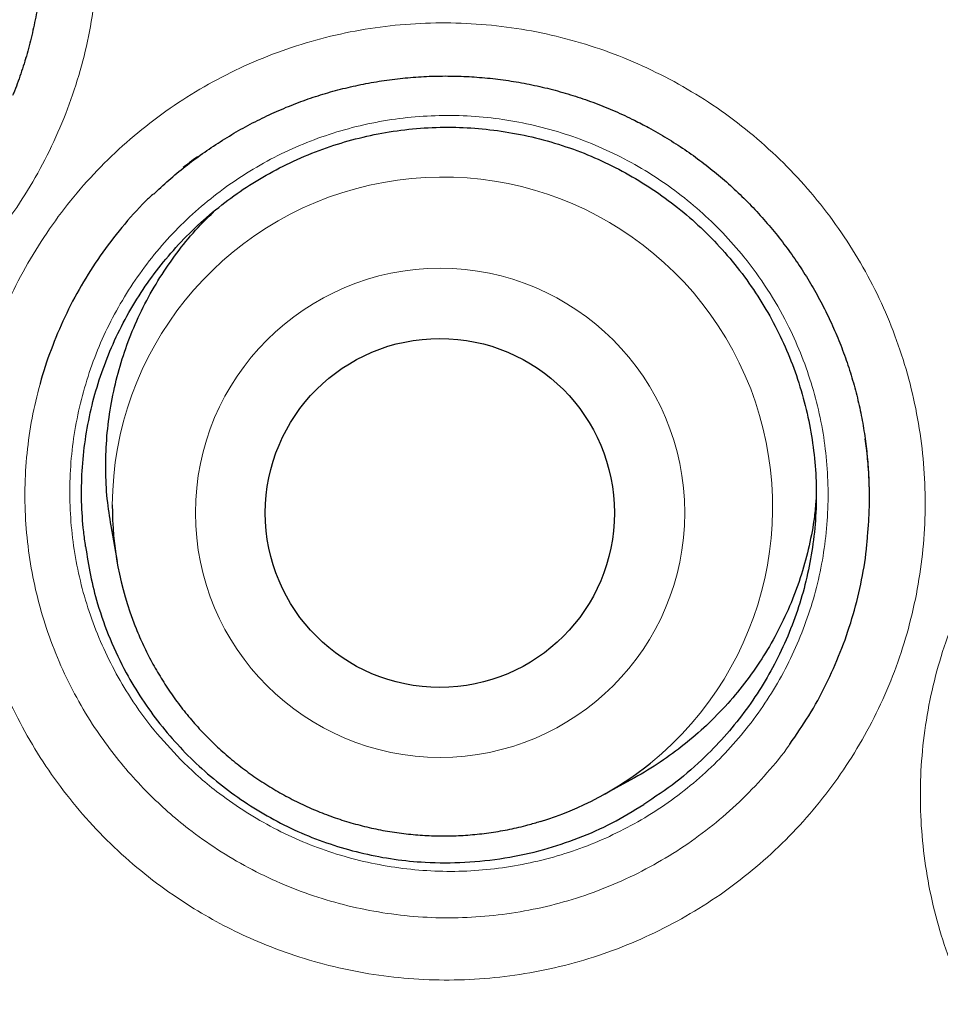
# Model space of a CAD drawing. Header units: millimetres. Extents: x 8 to 869, y 12 to 812.
# Tile 45 of 230: x 401.79 to 405.02, y 781.95 to 785.41. Entities that reach past the tile are written whole.
import ezdxf

# ---------------------------------------------------------------- set-up
doc = ezdxf.new("R2010")
doc.units = ezdxf.units.MM

msp = doc.modelspace()

# ---------------------------------------------------------------- linework, layer by layer
at = {"color": 7, "linetype": 'Continuous', "lineweight": 30}
for p, q in [((401.8115, 785.2642), (401.8159, 785.2784)), ((402.112, 783.6317), (402.1335, 783.5068)), ((403.8353, 782.6873), (403.9464, 782.7483))]:
    msp.add_line(p, q, dxfattribs=at)
at = {"color": 252, "linetype": 'Continuous', "lineweight": 0}
msp.add_line((404.0446, 785.0012), (403.9812, 785.0369), dxfattribs=at)
for centre, radius in [((408.3863, 794.3141), 16.6978), ((408.3863, 794.3141), 15.9984), ((403.2659, 783.6777), 0.8577)]:
    msp.add_circle(centre, radius, dxfattribs=at)
at = {"color": 7, "linetype": 'Continuous', "lineweight": 30}
for centre, radius in [((408.3863, 794.3141), 16.1738), ((403.2651, 783.6772), 0.612)]:
    msp.add_circle(centre, radius, dxfattribs=at)
at = {"color": 252, "linetype": 'Continuous', "lineweight": 0}
msp.add_arc((403.2739, 783.6981), 1.1572, 309.0787, 179.5991, dxfattribs=at)
at = {"color": 7, "linetype": 'Continuous', "lineweight": 30}
for centre, start, end in [((403.2709, 783.703), 179.8424, 201.554), ((403.2796, 783.6989), 287.041, 308.8359)]:
    msp.add_arc(centre, 1.1542, start, end, dxfattribs=at)
for points, knots in [([(408.3863, 812.1662), (408.3667, 812.1663), (408.2616, 812.1669), (408.0712, 812.1642), (407.815, 812.158), (407.5588, 812.1478), (407.3023, 812.134), (407.0457, 812.1164), (406.7893, 812.0951), (406.5329, 812.07), (406.2767, 812.0413), (406.0205, 812.0088), (405.7644, 811.9725), (405.5085, 811.9325), (405.2532, 811.8889), (404.9986, 811.8415), (404.7448, 811.7905), (404.4917, 811.7359), (404.2394, 811.6776), (403.9879, 811.6156), (403.7372, 811.55), (403.4879, 811.4808), (403.2398, 811.4082), (402.9931, 811.332), (402.7473, 811.2523), (402.5029, 811.169), (402.2599, 811.0824), (402.0187, 810.9923), (401.7794, 810.8991), (401.5413, 810.8022), (401.3043, 810.7019), (401.0682, 810.5979), (400.8339, 810.4906), (400.6013, 810.3799), (400.3704, 810.266), (400.1413, 810.1488), (399.9138, 810.0282), (399.6881, 809.9042), (399.464, 809.777), (399.2415, 809.6463), (399.0207, 809.5123), (398.8015, 809.375), (398.5838, 809.2341), (398.3678, 809.0899), (398.1533, 808.9422), (397.9407, 808.7914), (397.7306, 808.6377), (397.5232, 808.4813), (397.3186, 808.3225), (397.1168, 808.161), (396.9175, 807.9968), (396.721, 807.83), (396.5271, 807.6606), (396.3357, 807.4885), (396.147, 807.3136), (395.9609, 807.1361), (395.7773, 806.9559), (395.5963, 806.773), (395.4179, 806.5874), (395.242, 806.3991), (395.0686, 806.2079), (394.8978, 806.0141), (394.7298, 805.8178), (394.5647, 805.6191), (394.4026, 805.4181), (394.2431, 805.2144), (394.0862, 805.0081), (393.9322, 804.7993), (393.7809, 804.5881), (393.6326, 804.3745), (393.4873, 804.1587), (393.3452, 803.9408), (393.2062, 803.721), (393.0704, 803.4994), (392.938, 803.276), (392.809, 803.051), (392.6835, 802.8246), (392.5614, 802.5967), (392.4429, 802.3676), (392.3279, 802.137), (392.2162, 801.9047), (392.1077, 801.6706), (392.0026, 801.4349), (391.901, 801.1979), (391.8029, 800.9597), (391.7085, 800.7205), (391.6177, 800.4804), (391.5303, 800.2387), (391.4462, 799.9954), (391.3655, 799.7502), (391.2882, 799.5038), (391.2145, 799.2562), (391.1443, 799.0074), (391.0776, 798.7572), (391.0144, 798.5057), (390.9548, 798.253), (390.8987, 797.9992), (390.8463, 797.7447), (390.7976, 797.4895), (390.7525, 797.2338), (390.7112, 796.9773), (390.6736, 796.7203), (390.6396, 796.4625), (390.6094, 796.2046), (390.5829, 795.9467), (390.5602, 795.6888), (390.5413, 795.4308), (390.526, 795.1727), (390.5145, 794.9145), (390.5067, 794.6566), (390.5027, 794.3988), (390.5024, 794.1412), (390.5058, 793.8833), (390.5129, 793.625), (390.5238, 793.3665), (390.5383, 793.1083), (390.5567, 792.8504), (390.5787, 792.5928), (390.6044, 792.3355), (390.6339, 792.0785), (390.6671, 791.8218), (390.7041, 791.5654), (390.7447, 791.3094), (390.7891, 791.0537), (390.8372, 790.7983), (390.889, 790.5433), (390.9446, 790.2886), (391.0039, 790.0344), (391.0668, 789.7811), (391.1332, 789.5292), (391.2031, 789.2789), (391.2764, 789.0301), (391.3531, 788.7828), (391.4333, 788.537), (391.5169, 788.2927), (391.604, 788.0497), (391.6946, 787.8082), (391.7886, 787.568), (391.8861, 787.3292), (391.9871, 787.0917), (392.0916, 786.8556), (392.1995, 786.6207), (392.311, 786.3871), (392.4261, 786.1548), (392.5445, 785.9239), (392.6664, 785.6946), (392.7916, 785.467), (392.9203, 785.2408), (393.0524, 785.0161), (393.1878, 784.7932), (393.3264, 784.5723), (393.4679, 784.3536), (393.6124, 784.1374), (393.7598, 783.9233), (393.9104, 783.7113), (394.064, 783.5014), (394.2205, 783.2939), (394.3799, 783.0886), (394.5423, 782.8857), (394.7075, 782.6851), (394.8758, 782.4868), (395.0467, 782.291), (395.2204, 782.0978), (395.3966, 781.9074), (395.5753, 781.7197), (395.7567, 781.5347), (395.9408, 781.3523), (396.1274, 781.1726), (396.3168, 780.9955), (396.5086, 780.8211), (396.7032, 780.6495), (396.9004, 780.4804), (397.1006, 780.3136), (397.3035, 780.1495), (397.5088, 779.9881), (397.7162, 779.83), (397.9108, 779.6855), (398.0373, 779.5952), (398.0931, 779.5553)], [0, 0, 0, 0, 0.001293, 0.006961, 0.01261, 0.018268, 0.023944, 0.029621, 0.035301, 0.040986, 0.046678, 0.052377, 0.058088, 0.06381, 0.069529, 0.075245, 0.080959, 0.086673, 0.092389, 0.098108, 0.103833, 0.109548, 0.115246, 0.120948, 0.126653, 0.132355, 0.13805, 0.143735, 0.149406, 0.155061, 0.160758, 0.166454, 0.172144, 0.177829, 0.183512, 0.189193, 0.194876, 0.200561, 0.206249, 0.211944, 0.217645, 0.223356, 0.229078, 0.234812, 0.240561, 0.246324, 0.252076, 0.257805, 0.263522, 0.269229, 0.274926, 0.280617, 0.286302, 0.291982, 0.297661, 0.303338, 0.309016, 0.314696, 0.32038, 0.326069, 0.331764, 0.337468, 0.343184, 0.348875, 0.354574, 0.360286, 0.366007, 0.371737, 0.377473, 0.383214, 0.388957, 0.394701, 0.400443, 0.406182, 0.411915, 0.41764, 0.423357, 0.429063, 0.434756, 0.440442, 0.446132, 0.451828, 0.457525, 0.46322, 0.468909, 0.474588, 0.480252, 0.485909, 0.491606, 0.497304, 0.503003, 0.508706, 0.514413, 0.520128, 0.525851, 0.531585, 0.537327, 0.543063, 0.548797, 0.554529, 0.560263, 0.565998, 0.571737, 0.577478, 0.583197, 0.588911, 0.594622, 0.600331, 0.606035, 0.611733, 0.617424, 0.623107, 0.628794, 0.634508, 0.640218, 0.645927, 0.651635, 0.657342, 0.663051, 0.668761, 0.674475, 0.680192, 0.685915, 0.691644, 0.69738, 0.703125, 0.70888, 0.714646, 0.720412, 0.726162, 0.731898, 0.737623, 0.743338, 0.749045, 0.754746, 0.760443, 0.766137, 0.77183, 0.777525, 0.783221, 0.788921, 0.794627, 0.80034, 0.806063, 0.811798, 0.817527, 0.823258, 0.829004, 0.834759, 0.840518, 0.846277, 0.85203, 0.857771, 0.8635, 0.869247, 0.874989, 0.880727, 0.886463, 0.892199, 0.897936, 0.903677, 0.909421, 0.915153, 0.920879, 0.926601, 0.93232, 0.938039, 0.943759, 0.949481, 0.955211, 0.960928, 0.966664, 0.972417, 0.978181, 0.983949, 0.98971, 0.995458, 1, 1, 1, 1]), ([(424.8658, 794.3141), (424.8642, 794.4867), (424.8611, 794.8318), (424.8358, 795.349), (424.7954, 795.8652), (424.7385, 796.3799), (424.6655, 796.8925), (424.5765, 797.4026), (424.4744, 797.8955), (424.3609, 798.3711), (424.2375, 798.8294), (424.1009, 799.284), (423.9513, 799.7344), (423.7887, 800.1803), (423.6081, 800.6348), (423.4082, 801.0968), (423.1877, 801.5653), (422.9527, 802.0266), (422.7032, 802.4804), (422.4397, 802.926), (422.1622, 803.3632), (421.8793, 803.7796), (421.5923, 804.1756), (421.3029, 804.5517), (421.0028, 804.9194), (420.6922, 805.2783), (420.3714, 805.6281), (420.0306, 805.9788), (419.6691, 806.3291), (419.2861, 806.6776), (418.8924, 807.0139), (418.4883, 807.3376), (418.0743, 807.6485), (417.6506, 807.9462), (417.2299, 808.2226), (416.8133, 808.4786), (416.4019, 808.7154), (415.9839, 808.9403), (415.5596, 809.153), (415.1294, 809.3534), (414.6804, 809.547), (414.2123, 809.7323), (413.7251, 809.9077), (413.2327, 810.0677), (412.7355, 810.2121), (412.234, 810.3409), (411.7286, 810.4539), (411.2342, 810.5482), (410.7513, 810.6253), (410.2806, 810.6866), (409.8084, 810.7344), (409.335, 810.7685), (408.8608, 810.789), (408.3719, 810.7961), (407.8685, 810.7882), (407.3513, 810.7638), (406.8351, 810.7232), (406.3205, 810.6663), (405.8079, 810.5934), (405.2978, 810.5044), (404.8049, 810.4023), (404.3292, 810.2887), (403.8709, 810.1653), (403.4164, 810.0287), (402.9659, 809.8791), (402.52, 809.7166), (402.0656, 809.536), (401.6036, 809.336), (401.1351, 809.1156), (400.6737, 808.8805), (400.22, 808.6311), (399.7743, 808.3675), (399.3371, 808.0901), (398.9208, 807.8071), (398.5248, 807.5202), (398.1486, 807.2308), (397.781, 806.9306), (397.4221, 806.62), (397.0723, 806.2992), (396.7216, 805.9585), (396.3712, 805.5969), (396.0228, 805.214), (395.6865, 804.8203), (395.3628, 804.4162), (395.0519, 804.0021), (394.7541, 803.5785), (394.4778, 803.1577), (394.2217, 802.7411), (393.9849, 802.3298), (393.7601, 801.9118), (393.5474, 801.4875), (393.347, 801.0572), (393.1534, 800.6082), (392.9681, 800.1401), (392.7927, 799.653), (392.6327, 799.1605), (392.4882, 798.6633), (392.3594, 798.1618), (392.2465, 797.6565), (392.1522, 797.162), (392.075, 796.6791), (392.0137, 796.2085), (391.9659, 795.7363), (391.9318, 795.2629), (391.9113, 794.7887), (391.9043, 794.2997), (391.9122, 793.7964), (391.9366, 793.2792), (391.9772, 792.763), (392.034, 792.2483), (392.107, 791.7357), (392.196, 791.2256), (392.2981, 790.7327), (392.4116, 790.2571), (392.535, 789.7988), (392.6716, 789.3442), (392.8213, 788.8938), (392.9838, 788.4479), (393.1644, 787.9934), (393.3643, 787.5314), (393.5848, 787.0629), (393.8198, 786.6016), (394.0693, 786.1478), (394.3329, 785.7022), (394.6103, 785.265), (394.8933, 784.8486), (395.1802, 784.4526), (395.4696, 784.0765), (395.7697, 783.7088), (396.0803, 783.3499), (396.4011, 783.0001), (396.7419, 782.6494), (397.1034, 782.2991), (397.4864, 781.9506), (397.8801, 781.6143), (398.2842, 781.2906), (398.6983, 780.9797), (399.1219, 780.682), (399.5426, 780.4056), (399.9592, 780.1496), (400.3706, 779.9128), (400.7886, 779.6879), (401.2129, 779.4752), (401.6431, 779.2748), (402.0922, 779.0812), (402.5602, 778.8959), (403.0474, 778.7205), (403.5398, 778.5605), (404.037, 778.4161), (404.5386, 778.2873), (405.0439, 778.1743), (405.5384, 778.08), (406.0212, 778.0029), (406.4919, 777.9415), (406.9641, 777.8938), (407.4375, 777.8596), (407.9117, 777.8392), (408.4006, 777.8321), (408.904, 777.84), (409.4212, 777.8644), (409.9374, 777.905), (410.452, 777.9619), (410.9646, 778.0348), (411.4747, 778.1238), (411.9677, 778.2259), (412.4433, 778.3394), (412.9016, 778.4629), (413.3561, 778.5995), (413.8066, 778.7491), (414.2525, 778.9116), (414.7069, 779.0922), (415.1689, 779.2922), (415.6374, 779.5126), (416.0988, 779.7477), (416.5525, 779.9971), (416.9982, 780.2607), (417.4354, 780.5381), (417.8517, 780.8211), (418.2477, 781.108), (418.6239, 781.3974), (418.9916, 781.6976), (419.3504, 782.0082), (419.7002, 782.329), (420.0509, 782.6697), (420.4013, 783.0312), (420.7497, 783.4142), (421.086, 783.8079), (421.4098, 784.212), (421.7206, 784.6261), (422.0184, 785.0497), (422.2948, 785.4705), (422.5508, 785.8871), (422.7876, 786.2984), (423.0124, 786.7164), (423.2251, 787.1407), (423.4255, 787.571), (423.6191, 788.02), (423.8044, 788.4881), (423.9798, 788.9752), (424.1398, 789.4677), (424.2843, 789.9649), (424.4131, 790.4664), (424.526, 790.9717), (424.6203, 791.4662), (424.6975, 791.9491), (424.7588, 792.4197), (424.8066, 792.8919), (424.8405, 793.3653), (424.8618, 793.8395), (424.8644, 794.1559), (424.8658, 794.3141)], [0, 0, 0, 0, 0.005, 0.01, 0.015, 0.0199999, 0.0249999, 0.0299999, 0.0349999, 0.0395832, 0.0441666, 0.0487499, 0.0533333, 0.0579166, 0.0625, 0.0675, 0.0725, 0.0775, 0.0824999, 0.0874999, 0.0924999, 0.0974999, 0.1020832, 0.1066666, 0.1112499, 0.1158333, 0.1204166, 0.125, 0.13, 0.135, 0.14, 0.1449999, 0.1499999, 0.1549999, 0.1599999, 0.1645832, 0.1691666, 0.1737499, 0.1783333, 0.1829166, 0.1875, 0.1925, 0.1975, 0.2025, 0.2074999, 0.2124999, 0.2174999, 0.2224999, 0.2270832, 0.2316666, 0.2362499, 0.2408333, 0.2454166, 0.25, 0.255, 0.26, 0.265, 0.2699999, 0.2749999, 0.2799999, 0.2849999, 0.2895832, 0.2941666, 0.2987499, 0.3033333, 0.3079166, 0.3125, 0.3175, 0.3225, 0.3275, 0.3324999, 0.3374999, 0.3424999, 0.3474999, 0.3520832, 0.3566666, 0.3612499, 0.3658333, 0.3704166, 0.375, 0.38, 0.385, 0.39, 0.3949999, 0.3999999, 0.4049999, 0.4099999, 0.4145832, 0.4191666, 0.4237499, 0.4283333, 0.4329166, 0.4375, 0.4425, 0.4475, 0.4525, 0.4574999, 0.4624999, 0.4674999, 0.4724999, 0.4770832, 0.4816666, 0.4862499, 0.4908333, 0.4954166, 0.5, 0.505, 0.51, 0.515, 0.5199999, 0.5249999, 0.5299999, 0.5349999, 0.5395832, 0.5441666, 0.5487499, 0.5533333, 0.5579166, 0.5625, 0.5675, 0.5725, 0.5775, 0.5824999, 0.5874999, 0.5924999, 0.5974999, 0.6020832, 0.6066666, 0.6112499, 0.6158333, 0.6204166, 0.625, 0.63, 0.635, 0.64, 0.6449999, 0.6499999, 0.6549999, 0.6599999, 0.6645832, 0.6691666, 0.6737499, 0.6783333, 0.6829166, 0.6875, 0.6925, 0.6975, 0.7025, 0.7074999, 0.7124999, 0.7174999, 0.7224999, 0.7270832, 0.7316666, 0.7362499, 0.7408333, 0.7454166, 0.75, 0.755, 0.76, 0.765, 0.7699999, 0.7749999, 0.7799999, 0.7849999, 0.7895832, 0.7941666, 0.7987499, 0.8033333, 0.8079166, 0.8125, 0.8175, 0.8225, 0.8275, 0.8324999, 0.8374999, 0.8424999, 0.8474999, 0.8520832, 0.8566666, 0.8612499, 0.8658333, 0.8704166, 0.875, 0.88, 0.885, 0.89, 0.8949999, 0.8999999, 0.9049999, 0.9099999, 0.9145832, 0.9191666, 0.9237499, 0.9283333, 0.9329166, 0.9375, 0.9425, 0.9475, 0.9525, 0.9574999, 0.9624999, 0.9674999, 0.9724999, 0.9770832, 0.9816666, 0.9862499, 0.9908333, 0.9954166, 1, 1, 1, 1]), ([(401.0617, 787.0237), (401.0726, 787.0181), (401.1055, 787.0011), (401.1591, 786.9704), (401.2217, 786.9305), (401.2822, 786.8876), (401.3404, 786.8417), (401.3963, 786.7929), (401.4498, 786.7412), (401.5007, 786.6869), (401.5488, 786.6302), (401.5939, 786.5713), (401.636, 786.5102), (401.6751, 786.4469), (401.711, 786.3816), (401.7437, 786.3146), (401.773, 786.2463), (401.7986, 786.1769), (401.8205, 786.1068), (401.8386, 786.0361), (401.8532, 785.9646), (401.8642, 785.8918), (401.8717, 785.8179), (401.8755, 785.7434), (401.8757, 785.6683), (401.8721, 785.5931), (401.8649, 785.5181), (401.854, 785.4436), (401.8394, 785.37), (401.8213, 785.2974), (401.7994, 785.2265), (401.7814, 785.1746), (401.7696, 785.1469), (401.7674, 785.1418)], [0, 0, 0, 0, 0.016668, 0.050268, 0.083797, 0.117308, 0.150826, 0.184375, 0.217971, 0.251639, 0.28532, 0.318777, 0.352317, 0.385976, 0.419701, 0.45343, 0.48709, 0.520626, 0.553887, 0.586701, 0.619754, 0.653117, 0.686752, 0.720615, 0.754652, 0.788805, 0.823012, 0.857199, 0.891292, 0.92523, 0.958962, 0.992438, 1, 1, 1, 1]), ([(402.2621, 784.7957), (402.2702, 784.8036), (402.2963, 784.829), (402.343, 784.869), (402.4021, 784.9157), (402.4635, 784.9593), (402.5269, 784.9997), (402.5919, 785.0368), (402.6584, 785.0704), (402.726, 785.1004), (402.7945, 785.1267), (402.8638, 785.1493), (402.9343, 785.1682), (403.0061, 785.1838), (403.0792, 785.196), (403.1532, 785.2044), (403.2276, 785.2093), (403.3022, 785.2103), (403.3765, 785.2077), (403.4504, 785.2013), (403.5239, 785.1913), (403.5969, 785.1776), (403.6691, 785.1602), (403.7404, 785.1393), (403.8106, 785.1148), (403.8795, 785.0868), (403.9416, 785.058), (403.9802, 785.0376), (403.9967, 785.0288)], [0, 0, 0, 0, 0.018187, 0.058414, 0.098723, 0.139033, 0.17925, 0.219303, 0.259125, 0.29866, 0.33786, 0.37669, 0.41542, 0.454714, 0.494337, 0.534084, 0.573886, 0.613666, 0.653347, 0.692877, 0.732316, 0.771924, 0.811499, 0.851068, 0.890659, 0.930297, 0.970007, 1, 1, 1, 1]), ([(402.0232, 783.5597), (402.0209, 783.5769), (402.0137, 783.6293), (402.008, 783.7178), (402.0097, 783.8256), (402.0208, 783.934), (402.041, 784.0409), (402.07, 784.1449), (402.1075, 784.2459), (402.1539, 784.3445), (402.2085, 784.4386), (402.2703, 784.527), (402.3392, 784.6098), (402.4158, 784.6874), (402.4986, 784.7581), (402.5864, 784.821), (402.679, 784.8763), (402.7771, 784.9242), (402.8787, 784.9635), (402.9826, 784.9938), (403.0884, 785.0154), (403.1969, 785.0281), (403.306, 785.0315), (403.4141, 785.0258), (403.5212, 785.0112), (403.628, 784.9874), (403.7322, 784.9546), (403.8325, 784.9136), (403.9288, 784.8644), (404.0218, 784.8067), (404.1093, 784.7415), (404.1904, 784.6696), (404.2651, 784.5915), (404.3338, 784.5064), (404.3948, 784.416), (404.4476, 784.3215), (404.4923, 784.2232), (404.5289, 784.1203), (404.5565, 784.015), (404.5751, 783.9084), (404.5846, 783.8011), (404.5851, 783.692), (404.5762, 783.5836), (404.5584, 783.4771), (404.5318, 783.3727), (404.496, 783.2697), (404.4517, 783.1704), (404.3995, 783.0759), (404.3397, 782.9864), (404.2718, 782.9011), (404.1901, 782.8152), (404.0939, 782.7304), (404.0179, 782.68), (403.9797, 782.6546)], [0, 0, 0, 0, 0.009445, 0.028704, 0.048096, 0.06791, 0.087869, 0.107128, 0.12652, 0.146334, 0.166293, 0.185552, 0.204944, 0.224758, 0.244717, 0.263976, 0.283368, 0.303182, 0.323141, 0.3424, 0.361792, 0.381606, 0.401565, 0.420824, 0.440216, 0.46003, 0.479989, 0.499248, 0.51864, 0.538454, 0.558413, 0.577672, 0.597064, 0.616878, 0.636837, 0.656096, 0.675488, 0.695302, 0.715261, 0.73452, 0.753912, 0.773726, 0.793685, 0.812944, 0.832336, 0.85215, 0.87211, 0.891368, 0.91076, 0.930574, 0.950534, 0.975126, 1, 1, 1, 1]), ([(403.9967, 785.0288), (404.0075, 785.0228), (404.0399, 785.0049), (404.0926, 784.9726), (404.1539, 784.9309), (404.2131, 784.8861), (404.2699, 784.8385), (404.3243, 784.788), (404.3762, 784.7349), (404.4254, 784.6791), (404.4717, 784.621), (404.5149, 784.5608), (404.5551, 784.4985), (404.5922, 784.4341), (404.6261, 784.3678), (404.6567, 784.3), (404.6838, 784.2308), (404.7072, 784.1608), (404.7269, 784.0902), (404.7427, 784.0191), (404.755, 783.9472), (404.7637, 783.8741), (404.7689, 783.8002), (404.7702, 783.7257), (404.7686, 783.6583), (404.7648, 783.6161), (404.7633, 783.5987)], [0, 0, 0, 0, 0.021409, 0.064563, 0.107625, 0.150666, 0.193717, 0.236809, 0.279964, 0.323211, 0.366478, 0.409456, 0.452545, 0.495787, 0.539113, 0.582446, 0.62569, 0.668776, 0.711508, 0.753669, 0.796138, 0.839005, 0.882222, 0.92573, 0.969461, 1, 1, 1, 1]), ([(402.4156, 784.9267), (402.4062, 784.9201), (402.3891, 784.9079), (402.3729, 784.8945), (402.3655, 784.8884)], [0, 0, 0, 0, 0.545378, 1, 1, 1, 1]), ([(402.2616, 784.7967), (402.2522, 784.7881), (402.2123, 784.7516), (402.1493, 784.6793), (402.0733, 784.5805), (402.0065, 784.4753), (401.9484, 784.3651), (401.9013, 784.2501), (401.8732, 784.1707), (401.8636, 784.1294), (401.8634, 784.1285)], [0, 0, 0, 0, 0.048385, 0.206123, 0.364424, 0.522726, 0.680464, 0.838202, 0.996504, 1, 1, 1, 1]), ([(402.1124, 783.6317), (402.1075, 783.6632), (402.0973, 783.7286), (402.0926, 783.8294), (402.0957, 783.9338), (402.1079, 784.0388), (402.1289, 784.142), (402.1584, 784.2424), (402.1961, 784.3397), (402.2424, 784.4346), (402.2965, 784.5251), (402.3579, 784.6098), (402.4172, 784.6804), (402.4589, 784.7204), (402.4756, 784.7364)], [0, 0, 0, 0, 0.078722, 0.163832, 0.249533, 0.337098, 0.425307, 0.510417, 0.596119, 0.683684, 0.771893, 0.857003, 0.942704, 1, 1, 1, 1]), ([(404.7706, 783.7243), (404.7707, 783.735), (404.7712, 783.7704), (404.7678, 783.8306), (404.7627, 783.8909), (404.7573, 783.9262), (404.7556, 783.937)], [0, 0, 0, 0, 0.1503141, 0.4976131, 0.8458837, 1, 1, 1, 1]), ([(404.5834, 783.7233), (404.5818, 783.7034), (404.5773, 783.6492), (404.5603, 783.5617), (404.5335, 783.4609), (404.4973, 783.3617), (404.453, 783.2661), (404.4011, 783.1752), (404.342, 783.0892), (404.275, 783.0075), (404.2014, 782.9321), (404.1223, 782.8634), (404.0376, 782.8026), (403.9785, 782.7642), (403.9465, 782.7484), (403.9463, 782.7483)], [0, 0, 0, 0, 0.049435, 0.134406, 0.219967, 0.307389, 0.395455, 0.480426, 0.565987, 0.65341, 0.741475, 0.826446, 0.912007, 0.99943, 1, 1, 1, 1]), ([(404.4919, 782.8667), (404.5147, 782.8995), (404.561, 782.9663), (404.6196, 783.0745), (404.6703, 783.1883), (404.7113, 783.306), (404.7416, 783.4267), (404.7592, 783.5247), (404.7632, 783.5825), (404.7644, 783.5989)], [0, 0, 0, 0, 0.151197, 0.308224, 0.465813, 0.623401, 0.780429, 0.937456, 1, 1, 1, 1]), ([(402.0232, 783.5597), (402.0284, 783.5258), (402.0386, 783.4582), (402.0665, 783.3494), (402.1069, 783.2344), (402.1599, 783.1229), (402.2194, 783.0238), (402.2827, 782.9366), (402.353, 782.8549), (402.4297, 782.7794), (402.5126, 782.7107), (402.6008, 782.6489), (402.6938, 782.5946), (402.7913, 782.5481), (402.8928, 782.5103), (402.9978, 782.4813), (403.1048, 782.4614), (403.2235, 782.4496), (403.3533, 782.4497), (403.4928, 782.4646), (403.6263, 782.4935), (403.752, 782.5355), (403.87, 782.5876), (403.9432, 782.6323), (403.9797, 782.6546)], [0, 0, 0, 0, 0.040017, 0.080034, 0.13114, 0.182243, 0.224027, 0.265964, 0.307909, 0.349704, 0.391454, 0.43335, 0.475242, 0.516986, 0.559169, 0.601513, 0.643863, 0.686054, 0.74053, 0.795167, 0.849643, 0.899722, 0.949931, 1, 1, 1, 1]), ([(402.1972, 783.2796), (402.2054, 783.2597), (402.2219, 783.2196), (402.2511, 783.1611), (402.2835, 783.1039), (402.3191, 783.0486), (402.3579, 782.9955), (402.3995, 782.9446), (402.444, 782.8961), (402.4912, 782.8502), (402.5409, 782.8071), (402.593, 782.7668), (402.6473, 782.7296), (402.7036, 782.6955), (402.7617, 782.6646), (402.8215, 782.637), (402.8828, 782.6129), (402.9453, 782.5923), (403.0089, 782.5753), (403.0733, 782.5618), (403.1384, 782.5521), (403.2028, 782.5462), (403.2481, 782.5445), (403.2715, 782.5444), (403.2741, 782.5443)], [0, 0, 0, 0, 0.046591, 0.094086, 0.141583, 0.189084, 0.236587, 0.284094, 0.331604, 0.379116, 0.42663, 0.474147, 0.521665, 0.569185, 0.616707, 0.664229, 0.711751, 0.759274, 0.806796, 0.854318, 0.901839, 0.949358, 0.994372, 1, 1, 1, 1]), ([(403.2741, 782.5443), (403.2874, 782.5444), (403.3227, 782.5447), (403.3799, 782.5483), (403.4452, 782.5558), (403.51, 782.5673), (403.5675, 782.5804), (403.603, 782.5912), (403.6175, 782.5956)], [0, 0, 0, 0, 0.115114, 0.303701, 0.492298, 0.680884, 0.869459, 1, 1, 1, 1])]:
    msp.add_open_spline(points, degree=3, knots=knots, dxfattribs=at)
at = {"color": 252, "linetype": 'Continuous', "lineweight": 0}
for points, knots in [([(408.3863, 811.9146), (408.2495, 811.9136), (407.9758, 811.9118), (407.5657, 811.8967), (407.127, 811.871), (406.6603, 811.8314), (406.1659, 811.7753), (405.6732, 811.7054), (405.1828, 811.6216), (404.7207, 811.5293), (404.2869, 811.4308), (403.8808, 811.3285), (403.4681, 811.2141), (403.0491, 811.0867), (402.6242, 810.9457), (402.2029, 810.7938), (401.7857, 810.6313), (401.3728, 810.4582), (400.9641, 810.2744), (400.5596, 810.0797), (400.1595, 809.8745), (399.7647, 809.6591), (399.3755, 809.4338), (398.9756, 809.1885), (398.5663, 808.9219), (398.1538, 808.6362), (397.7546, 808.3427), (397.3685, 808.0421), (396.9908, 807.7308), (396.6219, 807.4093), (396.266, 807.0813), (395.923, 806.7472), (395.5928, 806.4076), (395.2717, 806.0591), (394.9602, 805.7023), (394.6785, 805.3614), (394.4245, 805.0385), (394.1962, 804.7352), (393.9533, 804.3976), (393.6981, 804.0241), (393.4336, 803.6132), (393.1801, 803.1944), (392.9378, 802.768), (392.7071, 802.3343), (392.4884, 801.8944), (392.2822, 801.4485), (392.0885, 800.9969), (391.9075, 800.54), (391.7393, 800.0783), (391.5858, 799.6171), (391.4466, 799.1569), (391.3211, 798.6981), (391.2079, 798.2359), (391.1071, 797.771), (391.0246, 797.3346), (390.9577, 796.9275), (390.9041, 796.5502), (390.8529, 796.1254), (390.8081, 795.6528), (390.7743, 795.1324), (390.7558, 794.6112), (390.7528, 794.0985), (390.7645, 793.5945), (390.7899, 793.0997), (390.8294, 792.602), (390.8835, 792.1018), (390.9522, 791.5996), (391.032, 791.1186), (391.121, 790.6589), (391.2228, 790.196), (391.3431, 789.7117), (391.4844, 789.2071), (391.6405, 788.7069), (391.8084, 788.2198), (391.9873, 787.7459), (392.1762, 787.2853), (392.3796, 786.8267), (392.5977, 786.3706), (392.8305, 785.9175), (393.0669, 785.4882), (393.3049, 785.0822), (393.5553, 784.6786), (393.8298, 784.262), (394.13, 783.834), (394.4425, 783.4149), (394.7617, 783.0121), (395.0866, 782.6251), (395.4164, 782.2539), (395.759, 781.8893), (396.1146, 781.5319), (396.4829, 781.1822), (396.8467, 780.8561), (397.2044, 780.5524), (397.5747, 780.2537), (397.9737, 779.9493), (398.4028, 779.6416), (398.8407, 779.3465), (399.2871, 779.0645), (399.7165, 778.8104), (400.1274, 778.5822), (400.5183, 778.3775), (400.9142, 778.1826), (401.3148, 777.9977), (401.7372, 777.8153), (402.182, 777.6373), (402.6587, 777.4621), (403.15, 777.2976), (403.6557, 777.145), (404.1658, 777.0077), (404.6797, 776.8858), (405.1688, 776.7854), (405.6322, 776.7036), (406.0692, 776.6379), (406.5078, 776.5835), (406.9476, 776.5402), (407.4074, 776.5072), (407.8871, 776.4851), (408.2199, 776.4823), (408.3863, 776.4808)], [0, 0, 0, 0, 0.007395, 0.014791, 0.022186, 0.031146, 0.040111, 0.049077, 0.058042, 0.067002, 0.074546, 0.082092, 0.089636, 0.097697, 0.105764, 0.113833, 0.121902, 0.129968, 0.13803, 0.146129, 0.154232, 0.162336, 0.170439, 0.178538, 0.187691, 0.196844, 0.205657, 0.214474, 0.223294, 0.232112, 0.240924, 0.249455, 0.257991, 0.266528, 0.275064, 0.283595, 0.290433, 0.297272, 0.30411, 0.312915, 0.321722, 0.330527, 0.339377, 0.348229, 0.35708, 0.365929, 0.374783, 0.383639, 0.392494, 0.401343, 0.40991, 0.418482, 0.427056, 0.435627, 0.444195, 0.451062, 0.45793, 0.464797, 0.47419, 0.483587, 0.492984, 0.502377, 0.511302, 0.52023, 0.529156, 0.538288, 0.547422, 0.556554, 0.564644, 0.572734, 0.582172, 0.591614, 0.601056, 0.610494, 0.619464, 0.628434, 0.637404, 0.646581, 0.655761, 0.664938, 0.673068, 0.681199, 0.690614, 0.700034, 0.709454, 0.71887, 0.727816, 0.736764, 0.74571, 0.75486, 0.764012, 0.773162, 0.781267, 0.789372, 0.79888, 0.808394, 0.81791, 0.827424, 0.836932, 0.844879, 0.85283, 0.860781, 0.868732, 0.876679, 0.885651, 0.894624, 0.904135, 0.913652, 0.923172, 0.93269, 0.942201, 0.95016, 0.958123, 0.966088, 0.974051, 0.98201, 0.991005, 1, 1, 1, 1]), ([(401.1409, 787.1912), (401.0982, 787.2115), (401.0127, 787.2521), (400.8784, 787.2991), (400.7411, 787.3357), (400.6014, 787.3603), (400.46, 787.3729), (400.3181, 787.3736), (400.1766, 787.3626), (400.0367, 787.3397), (399.8994, 787.3048), (399.7654, 787.2585), (399.6357, 787.2012), (399.5115, 787.1333), (399.3936, 787.0549), (399.2827, 786.9668), (399.1795, 786.8697), (399.0849, 786.7645), (398.9998, 786.6514), (398.9245, 786.5314), (398.8594, 786.4055), (398.8051, 786.2748), (398.7624, 786.1398), (398.7311, 786.0014), (398.7114, 785.861), (398.7036, 785.7194), (398.708, 785.5777), (398.7243, 785.4366), (398.7523, 785.2974), (398.7918, 785.161), (398.8429, 785.0286), (398.905, 784.9007), (398.9775, 784.7783), (399.0598, 784.6626), (399.1518, 784.5543), (399.2527, 784.454), (399.3615, 784.3624), (399.4774, 784.2802), (399.6, 784.2084), (399.7282, 784.1469), (399.8611, 784.0963), (399.99, 784.0593), (400.1134, 784.034), (400.2305, 784.0185), (400.3562, 784.0107), (400.4902, 784.0128), (400.6314, 784.0271), (400.7709, 784.053), (400.9075, 784.0904), (401.0403, 784.1395), (401.1687, 784.1997), (401.2915, 784.2703), (401.4079, 784.3509), (401.5168, 784.4413), (401.6178, 784.5406), (401.7102, 784.648), (401.7931, 784.7627), (401.8658, 784.8841), (401.9281, 785.0114), (401.9796, 785.1435), (402.0198, 785.2793), (402.048, 785.4181), (402.0646, 785.559), (402.0694, 785.7008), (402.0623, 785.8425), (402.043, 785.983), (402.0119, 786.1216), (401.9695, 786.2572), (401.9159, 786.3887), (401.8511, 786.5151), (401.776, 786.6359), (401.6911, 786.75), (401.597, 786.8565), (401.4942, 786.9546), (401.3834, 787.0436), (401.2659, 787.1239), (401.1825, 787.1688), (401.1409, 787.1912)], [0, 0, 0, 0, 0.013399, 0.026847, 0.040294, 0.053694, 0.067093, 0.080541, 0.093988, 0.107387, 0.120787, 0.134234, 0.147682, 0.161081, 0.174481, 0.187928, 0.201375, 0.214775, 0.228174, 0.241622, 0.255069, 0.268469, 0.281868, 0.295315, 0.308763, 0.322162, 0.335562, 0.349009, 0.362456, 0.375856, 0.389255, 0.402703, 0.41615, 0.42955, 0.442949, 0.456396, 0.469844, 0.483243, 0.496643, 0.51009, 0.523538, 0.536937, 0.548105, 0.559287, 0.570456, 0.583855, 0.597302, 0.61075, 0.624149, 0.637549, 0.650996, 0.664443, 0.677843, 0.691242, 0.70469, 0.718137, 0.731537, 0.744936, 0.758384, 0.771831, 0.78523, 0.79863, 0.812077, 0.825525, 0.838924, 0.852324, 0.865771, 0.879218, 0.892618, 0.906017, 0.919465, 0.932912, 0.946311, 0.95971, 0.973156, 0.986602, 1, 1, 1, 1]), ([(404.0858, 785.1904), (404.0437, 785.212), (403.9594, 785.2552), (403.8265, 785.3063), (403.6903, 785.347), (403.5512, 785.3759), (403.4102, 785.3928), (403.2681, 785.3979), (403.1262, 785.3912), (402.9855, 785.3727), (402.8469, 785.3421), (402.7113, 785.3), (402.5798, 785.2468), (402.4533, 785.1828), (402.3329, 785.1082), (402.219, 785.0237), (402.1127, 784.93), (402.0147, 784.8278), (401.9259, 784.7175), (401.8467, 784.6001), (401.7775, 784.4764), (401.7191, 784.3476), (401.672, 784.2141), (401.6363, 784.077), (401.6122, 783.9373), (401.5999, 783.7963), (401.5998, 783.6547), (401.6116, 783.5134), (401.6352, 783.3735), (401.6704, 783.2362), (401.7173, 783.1024), (401.7754, 782.9728), (401.844, 782.8484), (401.9228, 782.7303), (402.0114, 782.6194), (402.1092, 782.5161), (402.2151, 782.4213), (402.3223, 782.3405), (402.4286, 782.2727), (402.5325, 782.2161), (402.6472, 782.1636), (402.7732, 782.1175), (402.9104, 782.08), (403.0502, 782.0539), (403.1915, 782.0397), (403.3335, 782.0376), (403.4753, 782.0475), (403.6157, 782.069), (403.7536, 782.1022), (403.8881, 782.1471), (404.0185, 782.2032), (404.1437, 782.27), (404.2626, 782.3468), (404.3745, 782.4337), (404.4788, 782.5297), (404.5746, 782.6341), (404.6613, 782.746), (404.7379, 782.865), (404.8043, 782.9902), (404.86, 783.1204), (404.9045, 783.2547), (404.9372, 783.3924), (404.9583, 783.5326), (404.9676, 783.674), (404.965, 783.8156), (404.9501, 783.9565), (404.9235, 784.0958), (404.8853, 784.2325), (404.8358, 784.3654), (404.7751, 784.4936), (404.7037, 784.6165), (404.6224, 784.733), (404.5317, 784.8422), (404.4319, 784.9433), (404.3237, 785.0356), (404.2087, 785.1195), (404.1267, 785.1668), (404.0858, 785.1904)], [0, 0, 0, 0, 0.013399, 0.026847, 0.040294, 0.053694, 0.067093, 0.080541, 0.093988, 0.107387, 0.120787, 0.134234, 0.147682, 0.161081, 0.174481, 0.187928, 0.201375, 0.214775, 0.228174, 0.241622, 0.255069, 0.268469, 0.281868, 0.295315, 0.308763, 0.322162, 0.335562, 0.349009, 0.362456, 0.375856, 0.389255, 0.402703, 0.41615, 0.42955, 0.442949, 0.456396, 0.469844, 0.483243, 0.49441, 0.50559, 0.516757, 0.530156, 0.543604, 0.557051, 0.57045, 0.58385, 0.597297, 0.610745, 0.624144, 0.637544, 0.650991, 0.664438, 0.677838, 0.691237, 0.704685, 0.718132, 0.731531, 0.744931, 0.758378, 0.771826, 0.785225, 0.798625, 0.812072, 0.825519, 0.838919, 0.852318, 0.865766, 0.879213, 0.892613, 0.906012, 0.919459, 0.932907, 0.946306, 0.959706, 0.973153, 0.986601, 1, 1, 1, 1]), ([(402.3563, 782.8121), (402.3243, 782.8461), (402.2604, 782.9142), (402.1843, 783.0206), (402.1226, 783.1251), (402.0741, 783.2263), (402.0342, 783.3311), (402.0032, 783.4386), (401.9816, 783.5485), (401.9694, 783.6598), (401.9664, 783.7717), (401.9728, 783.8834), (401.9889, 783.994), (402.0143, 784.103), (402.0486, 784.2095), (402.0917, 784.3126), (402.1436, 784.4116), (402.2038, 784.5059), (402.2715, 784.595), (402.3465, 784.6779), (402.4284, 784.754), (402.5165, 784.8231), (402.6101, 784.8847), (402.7084, 784.9381), (402.811, 784.9829), (402.9172, 785.0189), (403.026, 785.046), (403.1366, 785.0639), (403.2484, 785.0722), (403.3607, 785.0711), (403.4725, 785.0607), (403.5829, 785.0411), (403.6913, 785.012), (403.797, 784.9739), (403.8992, 784.9272), (403.997, 784.8722), (404.0897, 784.809), (404.1769, 784.7382), (404.2579, 784.6605), (404.3382, 784.5693), (404.4149, 784.4634), (404.4801, 784.3501), (404.5302, 784.2396), (404.5678, 784.134), (404.5965, 784.0257), (404.616, 783.9155), (404.6259, 783.804), (404.6264, 783.692), (404.6175, 783.5805), (404.5994, 783.4701), (404.5717, 783.3618), (404.535, 783.2562), (404.4896, 783.1539), (404.4359, 783.0559), (404.3738, 782.963), (404.3041, 782.8755), (404.2273, 782.794), (404.144, 782.7195), (404.0545, 782.6523), (403.9596, 782.5929), (403.86, 782.5415), (403.7565, 782.4987), (403.6497, 782.465), (403.5403, 782.4403), (403.4292, 782.4247), (403.3173, 782.4185), (403.2052, 782.422), (403.0936, 782.4349), (402.9835, 782.4569), (402.8757, 782.488), (402.771, 782.5283), (402.6698, 782.5772), (402.5731, 782.6343), (402.4892, 782.694), (402.4169, 782.7535), (402.3765, 782.7925), (402.3563, 782.8121)], [0, 0, 0, 0, 0.016755, 0.03351, 0.046909, 0.060357, 0.073804, 0.087204, 0.100603, 0.114051, 0.127498, 0.140898, 0.154298, 0.167745, 0.181192, 0.194592, 0.207992, 0.221439, 0.234887, 0.248286, 0.261686, 0.275133, 0.288581, 0.30198, 0.31538, 0.328828, 0.342275, 0.355675, 0.369074, 0.382522, 0.395969, 0.409369, 0.422768, 0.436216, 0.449663, 0.463063, 0.476463, 0.48991, 0.503358, 0.516757, 0.53351, 0.550262, 0.563662, 0.577109, 0.590557, 0.603956, 0.617356, 0.630804, 0.644251, 0.657651, 0.67105, 0.684498, 0.697945, 0.711345, 0.724744, 0.738192, 0.751639, 0.765039, 0.778439, 0.791886, 0.805334, 0.818733, 0.832133, 0.84558, 0.859028, 0.872427, 0.885827, 0.899274, 0.912722, 0.926122, 0.939521, 0.952969, 0.966416, 0.979816, 0.989908, 1, 1, 1, 1]), ([(407.4783, 784.1342), (407.4375, 784.1565), (407.3557, 784.2013), (407.2253, 784.2559), (407.0895, 784.3005), (406.9506, 784.3332), (406.81, 784.3541), (406.6689, 784.3632), (406.526, 784.3604), (406.3846, 784.3455), (406.245, 784.3189), (406.109, 784.281), (405.975, 784.2312), (405.8466, 784.1705), (405.7238, 784.0994), (405.6081, 784.0187), (405.4983, 783.9275), (405.3973, 783.828), (405.3051, 783.7203), (405.2228, 783.606), (405.1496, 783.4837), (405.0874, 783.3564), (405.0362, 783.2244), (404.9966, 783.0893), (404.9681, 782.9498), (404.9518, 782.8091), (404.9474, 782.6676), (404.9549, 782.527), (404.9744, 782.3859), (405.0057, 782.2477), (405.0486, 782.1126), (405.1024, 781.9824), (405.1677, 781.8556), (405.2432, 781.7355), (405.3285, 781.6221), (405.4225, 781.5169), (405.5262, 781.4188), (405.6239, 781.3409), (405.712, 781.2802), (405.7874, 781.2338), (405.8654, 781.1913), (405.9608, 781.1457), (406.0757, 781.0999), (406.2109, 781.0588), (406.3508, 781.0288), (406.4918, 781.0108), (406.6339, 781.0047), (406.775, 781.0105), (406.9169, 781.0283), (407.0559, 781.0578), (407.1919, 781.0989), (407.3232, 781.1509), (407.4511, 781.2144), (407.5724, 781.2882), (407.687, 781.3718), (407.7935, 781.4642), (407.8931, 781.5663), (407.983, 781.6759), (408.0633, 781.7927), (408.1331, 781.915), (408.193, 782.0442), (408.2414, 782.1773), (408.2784, 782.314), (408.3035, 782.4525), (408.3171, 782.5943), (408.3185, 782.7359), (408.308, 782.8771), (408.2857, 783.0162), (408.2514, 783.1545), (408.2057, 783.2886), (408.1488, 783.4185), (408.0816, 783.5424), (408.0032, 783.6617), (407.9155, 783.7732), (407.8191, 783.8767), (407.7145, 783.9714), (407.6013, 784.0588), (407.5194, 784.109), (407.4783, 784.1342)], [0, 0, 0, 0, 0.013184, 0.02646, 0.040024, 0.053689, 0.066874, 0.080295, 0.093717, 0.107382, 0.120568, 0.133989, 0.14741, 0.161076, 0.174261, 0.187683, 0.201104, 0.214769, 0.227955, 0.241376, 0.254797, 0.268463, 0.281648, 0.29507, 0.308491, 0.322157, 0.335342, 0.348763, 0.362185, 0.37585, 0.389036, 0.402457, 0.415878, 0.429544, 0.442729, 0.456151, 0.469572, 0.483237, 0.491558, 0.499937, 0.508315, 0.516752, 0.529938, 0.543359, 0.55678, 0.570446, 0.583631, 0.597053, 0.610474, 0.624139, 0.637325, 0.650746, 0.664168, 0.677833, 0.691019, 0.70444, 0.717861, 0.731527, 0.744712, 0.758133, 0.771555, 0.78522, 0.798406, 0.811827, 0.825248, 0.838914, 0.852099, 0.865521, 0.878942, 0.892608, 0.905793, 0.919214, 0.932636, 0.946301, 0.959488, 0.972766, 0.986333, 1, 1, 1, 1]), ([(401.8634, 784.1285), (401.8535, 784.089), (401.8335, 784.0094), (401.8163, 783.8869), (401.809, 783.7626), (401.8123, 783.6379), (401.826, 783.5139), (401.85, 783.3916), (401.8845, 783.2717), (401.929, 783.155), (401.9831, 783.0424), (402.0428, 782.9407), (402.1064, 782.8499), (402.1714, 782.7687), (402.2194, 782.7186), (402.2433, 782.6936)], [0, 0, 0, 0, 0.078531, 0.158549, 0.238568, 0.318872, 0.399176, 0.479195, 0.559213, 0.639517, 0.719822, 0.79984, 0.866533, 0.933307, 1, 1, 1, 1]), ([(402.2433, 782.6936), (402.2658, 782.6719), (402.3109, 782.6284), (402.3914, 782.5621), (402.4848, 782.4956), (402.5926, 782.432), (402.7052, 782.3775), (402.8219, 782.3326), (402.942, 782.298), (403.0647, 782.2734), (403.1889, 782.2591), (403.3138, 782.2553), (403.4385, 782.2622), (403.5622, 782.2795), (403.6841, 782.307), (403.8031, 782.3446), (403.9183, 782.3922), (404.0292, 782.4495), (404.135, 782.5157), (404.2346, 782.5905), (404.3276, 782.6734), (404.4124, 782.7647), (404.4672, 782.8295), (404.4911, 782.8654), (404.4919, 782.8667)], [0, 0, 0, 0, 0.036598, 0.073197, 0.12179, 0.170556, 0.219323, 0.267915, 0.316508, 0.365274, 0.414041, 0.462634, 0.511226, 0.559993, 0.608759, 0.657352, 0.705945, 0.754711, 0.803477, 0.85207, 0.900663, 0.949429, 0.998196, 1, 1, 1, 1])]:
    msp.add_open_spline(points, degree=3, knots=knots, dxfattribs=at)

doc.saveas('drawing.dxf')
